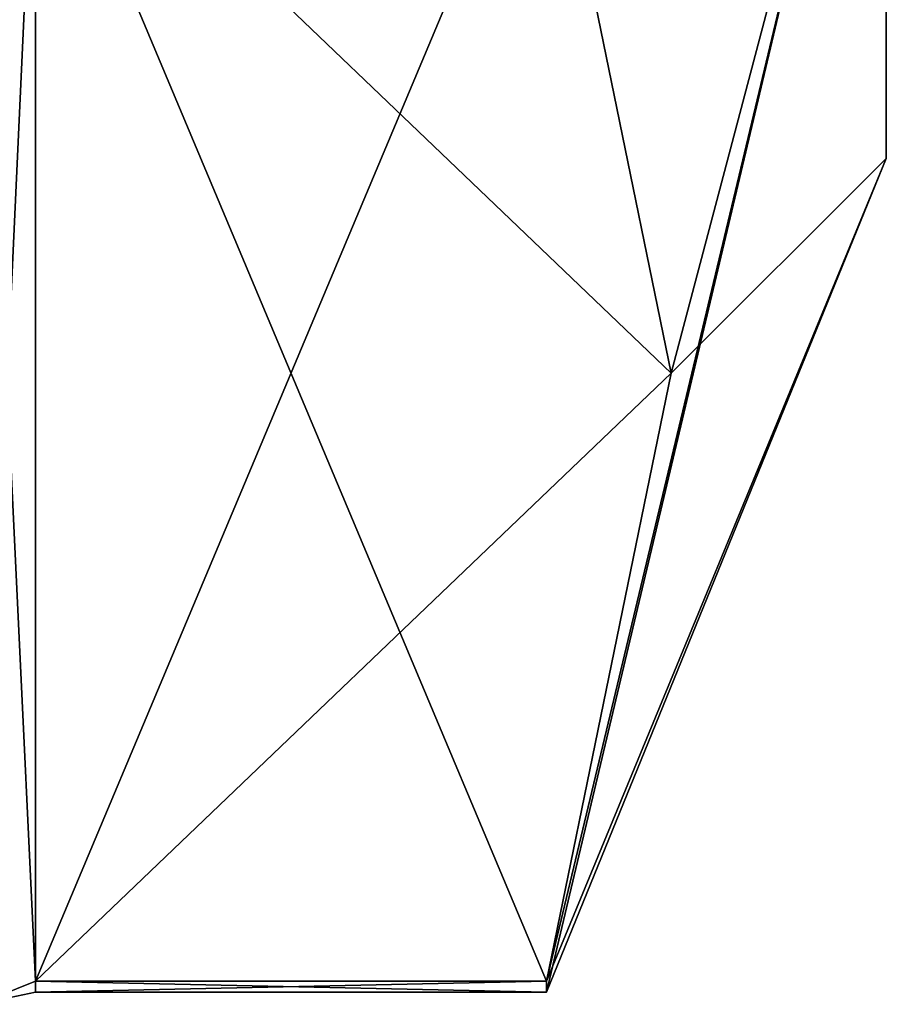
# Model space of a CAD drawing. Extents: x -23 to 470, y -2000 to 0.
# Tile 191 of 198: x 464.8 to 470.1, y -45.67 to -39.65. Entities that reach past the tile are written whole.
import ezdxf

# ---------------------------------------------------------------- set-up
doc = ezdxf.new("R2010")
doc.units = 0
doc.header["$LTSCALE"] = 64.718028
for name, color, linetype in [('1030', 7, 'CONTINUOUS'), ('1031', 7, 'CONTINUOUS'), ('1122', 7, 'CONTINUOUS'), ('1126', 7, 'CONTINUOUS'), ('941', 7, 'CONTINUOUS'), ('943', 7, 'CONTINUOUS'), ('944', 7, 'CONTINUOUS'), ('963', 7, 'CONTINUOUS')]:
    doc.layers.add(name, color=color, linetype=linetype)

msp = doc.modelspace()

# ---------------------------------------------------------------- linework, layer by layer
at = {"layer": '1030', "linetype": 'CONTINUOUS'}
for points in [[(464.9, -45.5332, 1.5315), (464.9, -38.093, 14.4185), (464.549, -38.2017, 14.518), (464.9, -45.5332, 1.5315)], [(464.549, -45.6738, 1.5759), (464.9, -45.5332, 1.5315), (464.549, -38.2017, 14.518), (464.549, -45.6738, 1.5759)]]:
    msp.add_3dface(points, dxfattribs=at)
at = {"layer": '1031', "linetype": 'CONTINUOUS'}
for points in [[(464.9, -38.093, -14.4185), (464.9, -45.5332, -1.5315), (464.549, -45.6738, -1.5759), (464.9, -38.093, -14.4185)], [(464.549, -38.2017, -14.518), (464.9, -38.093, -14.4185), (464.549, -45.6738, -1.5759), (464.549, -38.2017, -14.518)]]:
    msp.add_3dface(points, dxfattribs=at)
at = {"layer": '1122', "linetype": 'CONTINUOUS'}
for points in [[(468.0232, -45.5332, 1.5315), (464.9, -45.5332, 1.5315), (464.9, -45.6, -0.0102), (468.0232, -45.5332, 1.5315)], [(468.0232, -45.6), (468.0232, -45.5332, 1.5315), (464.9, -45.6, -0.0102), (468.0232, -45.6)], [(464.9, -45.5332, -1.5315), (468.0232, -45.5332, -1.5315), (468.0232, -45.6), (464.9, -45.5332, -1.5315)], [(464.9, -45.5332, -1.5315), (468.0232, -45.6), (464.9, -45.6, -0.0102), (464.9, -45.5332, -1.5315)]]:
    msp.add_3dface(points, dxfattribs=at)
at = {"layer": '1126', "linetype": 'CONTINUOUS'}
for points in [[(464.9, -45.6, -0.0102), (464.9, -45.5332, 1.5315), (464.549, -45.6738, 1.5759), (464.9, -45.6, -0.0102)], [(464.9, -45.5332, -1.5315), (464.9, -45.6, -0.0102), (464.549, -45.6738, 1.5759), (464.9, -45.5332, -1.5315)], [(464.549, -45.6738, -1.5759), (464.9, -45.5332, -1.5315), (464.549, -45.6738, 1.5759), (464.549, -45.6738, -1.5759)]]:
    msp.add_3dface(points, dxfattribs=at)
at = {"layer": '941', "linetype": 'CONTINUOUS'}
for points in [[(470.1, -36.45), (470.1, -32.2371, 7.3107), (470.1, -40.5), (470.1, -36.45)], [(470.1, -40.5), (470.1, -32.2371, 7.3107), (470.1, -36.8388, 8.8388), (470.1, -40.5)], [(470.1, -36.8388, -8.8388), (470.1, -36.45), (470.1, -40.5), (470.1, -36.8388, -8.8388)]]:
    msp.add_3dface(points, dxfattribs=at)
at = {"layer": '943', "linetype": 'CONTINUOUS'}
for points in [[(464.9, -38.093, 14.4185), (464.9, -45.5332, 1.5315), (468.0232, -38.093, 14.4185), (464.9, -38.093, 14.4185)], [(468.0232, -38.093, 14.4185), (464.9, -45.5332, 1.5315), (468.7857, -41.8131, 7.975), (468.0232, -38.093, 14.4185)], [(468.7857, -41.8131, 7.975), (464.9, -45.5332, 1.5315), (468.0232, -45.5332, 1.5315), (468.7857, -41.8131, 7.975)]]:
    msp.add_3dface(points, dxfattribs=at)
at = {"layer": '944', "linetype": 'CONTINUOUS'}
for points in [[(464.9, -45.5332, -1.5315), (464.9, -38.093, -14.4185), (468.0232, -45.5332, -1.5315), (464.9, -45.5332, -1.5315)], [(468.0232, -45.5332, -1.5315), (464.9, -38.093, -14.4185), (468.7857, -41.8131, -7.975), (468.0232, -45.5332, -1.5315)], [(468.7857, -41.8131, -7.975), (464.9, -38.093, -14.4185), (468.0232, -38.093, -14.4185), (468.7857, -41.8131, -7.975)]]:
    msp.add_3dface(points, dxfattribs=at)
at = {"layer": '963', "linetype": 'CONTINUOUS'}
for points in [[(470.1, -36.8388, -8.8388), (468.7857, -41.8131, -7.975), (468.0232, -38.093, -14.4185), (470.1, -36.8388, -8.8388)], [(470.1, -40.5), (470.1, -36.8388, 8.8388), (468.0232, -45.6), (470.1, -40.5)], [(470.1, -36.8388, 8.8388), (468.0232, -38.093, 14.4185), (468.7857, -41.8131, 7.975), (470.1, -36.8388, 8.8388)], [(470.1, -36.8388, 8.8388), (468.7857, -41.8131, 7.975), (468.0232, -45.5332, 1.5315), (470.1, -36.8388, 8.8388)], [(470.1, -36.8388, 8.8388), (468.0232, -45.5332, 1.5315), (468.0232, -45.6), (470.1, -36.8388, 8.8388)], [(470.1, -36.8388, -8.8388), (470.1, -40.5), (468.7857, -41.8131, -7.975), (470.1, -36.8388, -8.8388)], [(470.1, -40.5), (468.0232, -45.5332, -1.5315), (468.7857, -41.8131, -7.975), (470.1, -40.5)], [(468.0232, -45.5332, -1.5315), (470.1, -40.5), (468.0232, -45.6), (468.0232, -45.5332, -1.5315)]]:
    msp.add_3dface(points, dxfattribs=at)

doc.saveas('drawing.dxf')
